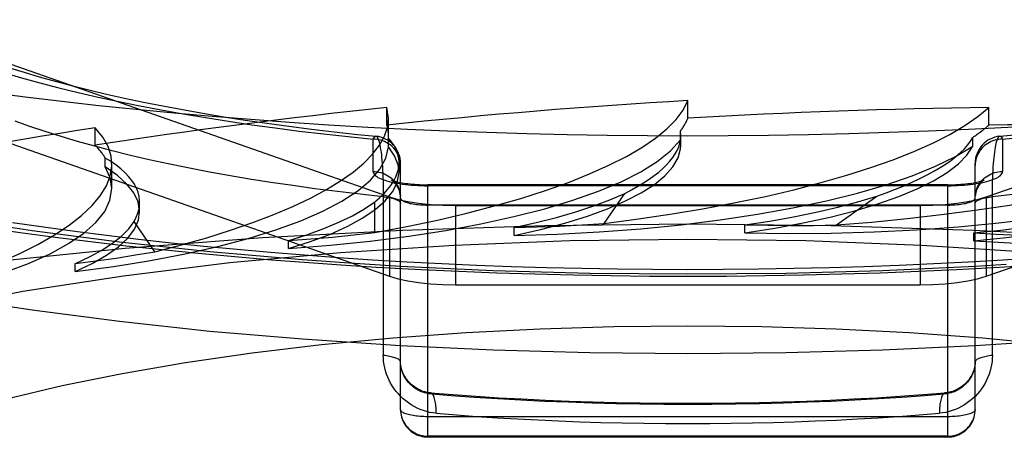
# Model space of a CAD drawing. Header units: inches. Extents: x 0 to 245, y 0 to 158.
# Tile 97 of 159: x 40.765 to 41.125, y 115.126 to 115.282. Entities that reach past the tile are written whole.
import ezdxf

# ---------------------------------------------------------------- set-up
doc = ezdxf.new("R2010")
doc.units = ezdxf.units.IN
doc.header["$LTSCALE"] = 13.4661957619
doc.header["$MEASUREMENT"] = 0
doc.linetypes.add('HIDDEN', pattern=[0.2, 0.1, -0.1])
doc.layers.get('0').update_dxf_attribs({"linetype": 'CONTINUOUS'})
doc.layers.add('DEFAULT_2', color=8, linetype='HIDDEN')

msp = doc.modelspace()

# ---------------------------------------------------------------- linework, layer by layer
at = {"color": 7, "linetype": 'Continuous'}
for p, q in [((40.8708992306, 115.1937703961), (40.8844652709, 115.1928351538)), ((40.8844652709, 115.1928351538), (40.8955778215, 115.1921526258)), ((40.8955778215, 115.1921526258), (40.9119778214, 115.1912485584)), ((41.123345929, 115.1921503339), (41.1352630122, 115.1928871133)), ((41.1503315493, 115.1657549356), (41.1144652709, 115.1634116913))]:
    msp.add_line(p, q, dxfattribs=at)
for points in [[(41.0094652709, 115.2399634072), (40.9947406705, 115.2400132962), (40.9800262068, 115.2401629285), (40.9653319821, 115.2404122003), (40.9506680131, 115.2407609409), (40.9360442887, 115.2412089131), (40.9214708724, 115.2417558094), (40.9069577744, 115.242401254), (40.892514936, 115.2431448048), (40.8781522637, 115.2439859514), (40.8638795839, 115.2449241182), (40.8497066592, 115.2459586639), (40.83564322, 115.2470888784), (40.821698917, 115.2483139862), (40.807883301, 115.249633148), (40.7942058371, 115.25104546), (40.7806759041, 115.2525499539), (40.7673027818, 115.2541455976), (40.7540956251, 115.2558312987), (40.7410634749, 115.2576059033), (40.7282152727, 115.259468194), (40.7155598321, 115.2614168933)], [(41.3158247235, 115.2634506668), (41.3033707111, 115.2614168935), (41.2907152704, 115.2594681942), (41.2778670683, 115.2576059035), (41.2648349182, 115.2558312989), (41.2516277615, 115.2541455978), (41.2382546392, 115.2525499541), (41.2247247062, 115.2510454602), (41.2110472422, 115.2496331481), (41.1972316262, 115.2483139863), (41.1832873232, 115.2470888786), (41.1692238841, 115.245958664), (41.1550509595, 115.2449241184), (41.1407782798, 115.2439859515), (41.1264156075, 115.2431448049), (41.1119727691, 115.2424012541), (41.0974596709, 115.2417558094), (41.0828862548, 115.2412089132), (41.0682625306, 115.2407609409), (41.0535985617, 115.2404122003), (41.0389043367, 115.2401629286), (41.0241898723, 115.2400132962), (41.0094652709, 115.2399634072)], [(40.7038414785, 115.2149343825), (40.7158621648, 115.2127092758), (40.7280420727, 115.2105859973), (40.7403755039, 115.2085635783), (40.7528581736, 115.2066410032), (40.7654839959, 115.2048177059), (40.7782479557, 115.2030930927), (40.7911433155, 115.2014669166), (40.8041642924, 115.1999388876), (40.817303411, 115.198508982), (40.8305537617, 115.1971771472), (40.8439079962, 115.1959434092), (40.8573590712, 115.1948077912), (40.8708992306, 115.1937703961)], [(41.0094652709, 115.1888219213), (41.0235574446, 115.1888721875), (41.0376417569, 115.189022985), (41.0517079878, 115.1892742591), (41.0657481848, 115.1896259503), (41.0797537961, 115.1900779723), (41.0937164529, 115.1906302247), (41.1076276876, 115.1912825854), (41.123345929, 115.1921503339)], [(40.9119778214, 115.1912485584), (40.9257968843, 115.1906051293), (40.9396656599, 115.1900604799), (40.9535758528, 115.1896147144), (40.967519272, 115.1892679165), (40.9814875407, 115.1890201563), (40.9954728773, 115.1888714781), (41.0094652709, 115.1888219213)], [(40.9044652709, 115.1634116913), (40.8685989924, 115.1657549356), (40.8347348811, 115.1686734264), (40.8017577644, 115.172207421), (40.7698431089, 115.1763435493), (40.7391448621, 115.1810562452), (40.7098293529, 115.1863258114)], [(41.0094652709, 115.1605129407), (40.9737054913, 115.1608455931), (40.9383078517, 115.161830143), (40.9044652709, 115.1634116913)], [(41.1144652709, 115.1634116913), (41.08062269, 115.161830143), (41.0452250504, 115.1608455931), (41.0094652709, 115.1605129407)]]:
    msp.add_lwpolyline(points, dxfattribs=at)
at = {"layer": 'DEFAULT_2', "color": 8, "linetype": 'HIDDEN'}
for p, q in [((40.7521596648, 115.2696607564), (40.9004711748, 115.2177445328)), ((41.1184593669, 115.2177445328), (41.266770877, 115.2696607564)), ((40.8995006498, 115.2439877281), (40.8995006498, 115.2504198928)), ((40.9000434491, 115.2464863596), (40.8995006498, 115.2504198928)), ((41.0094652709, 115.2464777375), (41.0094652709, 115.2529099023)), ((41.1194298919, 115.2439877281), (41.1194298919, 115.2504198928)), ((40.9000464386, 115.2402128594), (40.9000464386, 115.2464668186)), ((40.7928772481, 115.2365933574), (40.7928772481, 115.2430255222)), ((40.7521596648, 115.2406829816), (40.9004711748, 115.188766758)), ((40.8944652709, 115.227019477), (40.8944652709, 115.2388439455)), ((40.9000105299, 115.2392374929), (40.9000469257, 115.2402144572)), ((40.9000105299, 115.2360221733), (40.9000105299, 115.2392374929)), ((41.0069189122, 115.2399791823), (41.006760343, 115.2417772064)), ((41.006760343, 115.2385618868), (41.006760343, 115.2417772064)), ((41.0069201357, 115.2366869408), (41.0069201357, 115.2399655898)), ((41.113592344, 115.2362653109), (41.113592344, 115.2394806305)), ((41.1184593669, 115.188766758), (41.266770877, 115.2406829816)), ((41.1244652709, 115.2388439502), (41.1244652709, 115.227019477)), ((41.0069180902, 115.2366785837), (41.006760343, 115.2385618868)), ((40.7965864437, 115.2287233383), (40.7965864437, 115.2319386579)), ((40.7989770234, 115.2207811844), (40.7989770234, 115.2297316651)), ((40.9039217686, 115.2267991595), (40.9039217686, 115.2302214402)), ((40.9044652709, 115.1400861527), (40.9044652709, 115.2299602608)), ((41.1144652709, 115.1400861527), (41.1144652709, 115.2299602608)), ((40.9144652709, 115.1300861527), (40.9144652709, 115.2221838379)), ((41.1044652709, 115.2221838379), (40.9144652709, 115.2221838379)), ((41.1044652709, 115.2218430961), (40.9144652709, 115.2218430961)), ((41.1044652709, 115.1300861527), (41.1044652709, 115.2221838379)), ((40.898169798, 115.2192914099), (40.8981749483, 115.1598615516)), ((40.9004711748, 115.2177445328), (40.9004711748, 115.188766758)), ((40.978917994, 115.2080334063), (40.98641750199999, 115.2190414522)), ((41.0637286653, 115.2074963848), (41.0784998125, 115.21800014)), ((41.1184593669, 115.2177445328), (41.1184593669, 115.188766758)), ((40.8091221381, 115.2124324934), (40.8091221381, 115.2157201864)), ((40.8950354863, 115.2047505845), (40.8950354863, 115.2159284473)), ((41.1044652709, 115.2147720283), (40.9144652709, 115.2147720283)), ((40.9245935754, 115.2145961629), (40.9245935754, 115.1856183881)), ((40.9245935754, 115.2145961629), (41.0943369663, 115.2145961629)), ((41.0943369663, 115.2145961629), (41.0943369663, 115.1856183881)), ((40.8146298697, 115.1977476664), (40.8071303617, 115.2087557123)), ((40.9459696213, 115.2036308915), (40.9459696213, 115.2065552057)), ((41.0302890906, 115.204597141), (41.0302890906, 115.2075214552)), ((41.1139758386, 115.2017591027), (41.1139758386, 115.2046834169)), ((40.8635794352, 115.1988897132), (40.8635794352, 115.2018140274)), ((40.7856219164, 115.1905176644), (40.7856219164, 115.1934419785)), ((40.9044652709, 115.1923894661), (40.8839747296, 115.1937175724)), ((41.1257548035, 115.1931101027), (41.1144652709, 115.1923894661)), ((40.9245935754, 115.1856183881), (41.0943369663, 115.1856183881)), ((41.114231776, 115.1379378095), (41.1143634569, 115.138711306)), ((41.11436095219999, 115.1386454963), (41.1144397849, 115.1393969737)), ((41.1144390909, 115.1393630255), (41.1144652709, 115.1400861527)), ((41.1044652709, 115.1374979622), (40.9144652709, 115.1374979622)), ((41.1044652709, 115.1304268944), (40.9144652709, 115.1304268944)), ((41.1044652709, 115.1300861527), (40.9144652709, 115.1300861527))]:
    msp.add_line(p, q, dxfattribs=at)
for points in [[(40.8839747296, 115.1937175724), (40.8685989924, 115.1947327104), (40.8347348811, 115.1976512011), (40.8017577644, 115.2011851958), (40.7698431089, 115.2053213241), (40.7391448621, 115.21003402), (40.7098293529, 115.2153035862), (40.6820349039, 115.2210990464), (40.6559153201, 115.2273947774), (40.6315904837, 115.2341550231), (40.6091985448, 115.2413487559), (40.5888385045, 115.248936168), (40.5706300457, 115.2568814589), (40.5546492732, 115.2651415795), (40.5409949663, 115.2736766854), (40.5297187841, 115.2824413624), (40.5208965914, 115.291392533), (40.5145545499, 115.3004833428), (40.5107440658, 115.3096683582), (40.5094652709, 115.318900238)], [(40.7616140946, 115.2649166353), (40.7669194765, 115.2632583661), (40.7724684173, 115.2616177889), (40.7782547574, 115.2599994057), (40.7842708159, 115.2584076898), (40.7905114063, 115.2568460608), (40.7969702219, 115.2553179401), (40.8036398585, 115.2538267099), (40.8105118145, 115.2523756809), (40.8175799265, 115.250967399), (40.8248371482, 115.2496043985), (40.8322754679, 115.2482891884), (40.8398861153, 115.2470241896), (40.8476621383, 115.2458113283), (40.85559595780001, 115.244652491), (40.8636791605, 115.243549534), (40.8719028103, 115.2425042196), (40.8802593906, 115.2415179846), (40.888740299, 115.2405922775), (40.8954414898, 115.2399125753)], [(40.7594531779, 115.2631525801), (40.7659442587, 115.2612599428), (40.7726492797, 115.2594179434), (40.7795620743, 115.257628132), (40.7866768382, 115.2558921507), (40.7939870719, 115.25421145), (40.8014866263, 115.2525875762), (40.8091686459, 115.2510218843), (40.8170265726, 115.2495158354), (40.8250533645, 115.2480706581), (40.833242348, 115.2466876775), (40.84158586, 115.245368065), (40.8500763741, 115.2441131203), (40.8587068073, 115.2429237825), (40.86747112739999, 115.2418010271), (40.876358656, 115.2407460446), (40.8853551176, 115.2397605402), (40.8944652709, 115.2388439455)], [(40.8981749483, 115.2178171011), (40.8897221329, 115.2187300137), (40.8813809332, 115.2197092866), (40.8731591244, 115.2207540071), (40.8650643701, 115.2218632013), (40.85710421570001, 115.2230358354), (40.8492860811, 115.2242708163), (40.8416172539, 115.2255669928), (40.83410488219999, 115.2269231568), (40.8267559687, 115.2283380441), (40.8195773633, 115.2298103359), (40.8125757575, 115.2313386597), (40.8057576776, 115.2329215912), (40.799129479, 115.2345576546), (40.79269733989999, 115.236245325), (40.786467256, 115.2379830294), (40.7804450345, 115.2397691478), (40.7746362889, 115.2416020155), (40.7690464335, 115.243479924), (40.763680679, 115.2454011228)], [(40.8944652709, 115.2388439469), (40.8946511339, 115.2392265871), (40.8948386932, 115.2395255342), (40.8950258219, 115.2397401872), (40.89521246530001, 115.239869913), (40.8953980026, 115.2399144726), (40.8954414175, 115.2399125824)], [(40.9044652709, 115.2291846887), (40.904439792, 115.2298737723), (40.9043634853, 115.2305593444), (40.9042367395, 115.2312379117), (40.9040602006, 115.2319060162), (40.9038347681, 115.2325602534), (40.9035615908, 115.2331972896), (40.9032420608, 115.2338138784), (40.9028778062, 115.2344068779), (40.9024706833, 115.2349732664), (40.9020227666, 115.2355101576), (40.9015363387, 115.2360148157), (40.9010138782, 115.236484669), (40.9004580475, 115.2369173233), (40.899871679, 115.2373105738), (40.8992577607, 115.2376624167), (40.898619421, 115.237971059), (40.8979599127, 115.238234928), (40.8972825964, 115.2384526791), (40.8965909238, 115.2386232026), (40.8958884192, 115.2387456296), (40.8951786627, 115.2388193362), (40.8944652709, 115.2388439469)], [(40.8954414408, 115.2399125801), (40.8955818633, 115.2398739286), (40.8957634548, 115.2397486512), (40.895942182, 115.2395393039), (40.8961174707, 115.2392468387), (40.8962887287, 115.238872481), (40.8964554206, 115.2384177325), (40.8966169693, 115.2378843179), (40.8967728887, 115.2372742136), (40.8969226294, 115.2365895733), (40.8970657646, 115.2358327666), (40.8972017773, 115.2350063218), (40.897330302, 115.2341129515), (40.897450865, 115.233155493), (40.8975631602, 115.2321369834), (40.8976667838, 115.2310603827), (40.8977614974, 115.2299288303), (40.8978469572, 115.2287454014), (40.8979229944, 115.2275132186), (40.8979892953, 115.2262356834), (40.8980457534, 115.2249161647), (40.8980921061, 115.2235583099), (40.8981283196, 115.2221658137), (40.8981542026, 115.2207423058), (40.898169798, 115.2192914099)], [(41.1244652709, 115.2388439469), (41.123751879, 115.2388193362), (41.1230421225, 115.2387456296), (41.12233961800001, 115.2386232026), (41.1216479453, 115.2384526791), (41.1209706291, 115.238234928), (41.1203111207, 115.237971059), (41.119672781, 115.2376624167), (41.1190588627, 115.2373105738), (41.1184724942, 115.2369173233), (41.1179166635, 115.236484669), (41.1173942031, 115.2360148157), (41.1169077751, 115.2355101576), (41.1164598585, 115.2349732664), (41.1160527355, 115.2344068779), (41.115688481, 115.2338138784), (41.1153689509, 115.2331972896), (41.1150957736, 115.2325602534), (41.1148703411, 115.2319060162), (41.11469380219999, 115.2312379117), (41.1145670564, 115.2305593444), (41.1144907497, 115.2298737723), (41.1144652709, 115.2291846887)], [(41.1207555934, 115.1598615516), (41.1207607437, 115.2192914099), (41.1207763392, 115.2207423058), (41.1208022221, 115.2221658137), (41.1208384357, 115.2235583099), (41.12088478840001, 115.2249161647), (41.1209412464, 115.2262356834), (41.1210075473, 115.2275132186), (41.1210835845, 115.2287454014), (41.1211690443, 115.2299288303), (41.1212637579, 115.2310603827), (41.1213673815, 115.2321369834), (41.1214796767, 115.233155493), (41.1216002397, 115.2341129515), (41.1217287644, 115.2350063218), (41.1218647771, 115.2358327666), (41.1220079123, 115.2365895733), (41.1221576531, 115.2372742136), (41.1223135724, 115.2378843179), (41.1224751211, 115.2384177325), (41.122641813, 115.238872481), (41.122813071, 115.2392468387), (41.1229883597, 115.2395393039), (41.1231670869, 115.2397486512), (41.1233486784, 115.2398739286), (41.1234891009, 115.2399125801)], [(41.1234890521, 115.2399125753), (41.1301914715, 115.2405924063)], [(41.1234891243, 115.2399125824), (41.1235325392, 115.2399144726), (41.1237180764, 115.239869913), (41.1239047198, 115.2397401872), (41.1240918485, 115.2395255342), (41.1242794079, 115.2392265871), (41.1244652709, 115.2388439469)], [(41.1244652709, 115.2388439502), (41.1335752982, 115.239760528)], [(40.7856219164, 115.1905176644), (40.7997034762, 115.19239854), (40.8130777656, 115.1945482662), (40.8257832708, 115.1969748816), (40.8377045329, 115.1996542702), (40.8487596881, 115.2025719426), (40.8588864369, 115.2057070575), (40.8680111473, 115.209041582), (40.8760859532, 115.2125526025), (40.8830495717, 115.2162193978), (40.8888686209, 115.2200173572), (40.8934953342, 115.2239244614), (40.8969115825, 115.2279122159), (40.89907905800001, 115.2319403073), (40.9000105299, 115.2360221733)], [(40.8635794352, 115.1988897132), (40.8787089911, 115.2001091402), (40.8933224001, 115.2016251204), (40.9074629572, 115.2034438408), (40.9210007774, 115.2055467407), (40.9338455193, 115.2079232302), (40.9459218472, 115.2105555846), (40.9571451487, 115.2134293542), (40.9674529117, 115.2165241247), (40.976770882, 115.219822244), (40.9850496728, 115.2233009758), (40.99222747, 115.2269407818), (40.9982673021, 115.2307144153), (41.0031043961, 115.2345838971), (41.006760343, 115.2385618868)], [(40.9039191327, 115.226801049), (40.9035949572, 115.2294798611), (40.9022980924, 115.2327602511), (40.9000105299, 115.2360221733)], [(40.9459696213, 115.2036308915), (40.9556298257, 115.2058219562), (40.9645483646, 115.208184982), (40.9727481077, 115.2107277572), (40.9801604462, 115.2134269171), (40.986735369, 115.2162679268), (40.9924399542, 115.219232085), (40.9972313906, 115.2223023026), (41.0010893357, 115.2254592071), (41.0039819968, 115.2286849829), (41.0059009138, 115.2319578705), (41.00682464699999, 115.2352467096), (41.0069180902, 115.2366785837)], [(40.9459696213, 115.2036308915), (40.9616874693, 115.2041518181), (40.9770959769, 115.2049879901), (40.9922419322, 115.2061435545), (41.0069849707, 115.2076060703), (41.0212290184, 115.2093691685), (41.0348879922, 115.2114187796), (41.0478688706, 115.2137444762), (41.0600963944, 115.2163289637), (41.0714855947, 115.2191581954), (41.0819725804, 115.2222119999), (41.09148336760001, 115.2254739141), (41.0999632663, 115.2289187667), (41.1073230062, 115.2325120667), (41.113592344, 115.2362653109)], [(41.0302890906, 115.204597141), (41.0412725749, 115.2063207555), (41.0516410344, 115.2082470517), (41.0614222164, 115.2103826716), (41.0705328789, 115.2127076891), (41.0789140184, 115.2152100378), (41.0865206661, 115.2178727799), (41.0932991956, 115.2206810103), (41.0992165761, 115.223616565), (41.1042295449, 115.2266633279), (41.1083151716, 115.2298002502), (41.1114314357, 115.2329976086), (41.113592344, 115.2362653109)], [(40.8091199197, 115.2124322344), (40.8085721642, 115.2159088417), (40.8070276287, 115.2191961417), (40.8045058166, 115.2224415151), (40.8010277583, 115.2256137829), (40.7965864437, 115.2287233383)], [(40.7989771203, 115.2207805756), (40.798407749, 115.2246616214), (40.7965864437, 115.2287233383)], [(41.0302890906, 115.204597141), (41.0461176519, 115.2044037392), (41.0618530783, 115.2045346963), (41.0775442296, 115.2049919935), (41.0930445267, 115.2057696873), (41.1082550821, 115.2068658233), (41.1230816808, 115.2082704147), (41.1374257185, 115.2099773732), (41.1512014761, 115.2119730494), (41.1643158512, 115.2142474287), (41.17669239, 115.2167835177), (41.1882471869, 115.2195684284), (41.1989094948, 115.22257983), (41.2085682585, 115.2257877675), (41.2172604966, 115.2292022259)], [(41.1139758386, 115.2017591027), (41.1259488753, 115.2029628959), (41.13745221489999, 115.2043939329), (41.1485176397, 115.2060575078), (41.1590498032, 115.2079377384), (41.1689825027, 115.2100253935), (41.1782600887, 115.2123058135), (41.1868197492, 115.21476673), (41.1946167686, 115.2173917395), (41.2015977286, 115.2201669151), (41.2077259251, 115.2230725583), (41.212940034, 115.226081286), (41.2172604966, 115.2292022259)], [(40.8635794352, 115.1988897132), (40.8716228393, 115.2014816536), (40.8788204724, 115.2042096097), (40.8851896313, 115.2070822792), (40.8906784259, 115.2100735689), (40.8952473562, 115.2131669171), (40.898876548, 115.2163424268), (40.9015353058, 115.2195813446), (40.9032165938, 115.2228636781), (40.9039010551, 115.2261704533), (40.9039191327, 115.226801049)], [(40.8944652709, 115.227019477), (40.8945015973, 115.2267073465), (40.8946103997, 115.2263970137), (40.894792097, 115.2260877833), (40.8950454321, 115.2257817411), (40.8953697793, 115.2254804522), (40.8957636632, 115.2251847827), (40.8962261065, 115.2248957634), (40.8967549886, 115.2246144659), (40.8973486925, 115.2243419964), (40.8980047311, 115.2240792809), (40.8987210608, 115.223827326), (40.8994947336, 115.2235869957), (40.9003232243, 115.2233592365), (40.9012032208, 115.2231448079), (40.902131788, 115.2229445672), (40.9031052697, 115.2227591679), (40.9041203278, 115.2225893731), (40.9051730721, 115.2224357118), (40.9062599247, 115.2222988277), (40.9073766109, 115.2221791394), (40.9085189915, 115.2220771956), (40.9096830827, 115.2219932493), (40.9108655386, 115.2219276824), (40.9120603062, 115.2218806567), (40.9132593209, 115.2218524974), (40.9144652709, 115.2218430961)], [(40.8944652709, 115.227019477), (40.8951786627, 115.2269948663), (40.8958884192, 115.2269211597), (40.8965909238, 115.2267987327), (40.8972825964, 115.2266282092), (40.8979599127, 115.2264104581), (40.898619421, 115.2261465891), (40.8992577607, 115.2258379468), (40.899871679, 115.2254861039), (40.9004580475, 115.2250928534), (40.9010138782, 115.2246601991), (40.9015363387, 115.2241903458), (40.9020227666, 115.2236856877), (40.9024706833, 115.2231487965), (40.9028778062, 115.222582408), (40.9032420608, 115.2219894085), (40.9035615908, 115.2213728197), (40.9038347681, 115.2207357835), (40.9040602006, 115.2200815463), (40.9042367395, 115.2194134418), (40.9043634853, 115.2187348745), (40.904439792, 115.2180493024)], [(41.1044652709, 115.2218430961), (41.1056712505, 115.2218524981), (41.1068702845, 115.2218806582), (41.1080650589, 115.2219276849), (41.10924751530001, 115.2219932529), (41.1104116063, 115.2220772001), (41.1115539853, 115.2221791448), (41.11267067, 115.2222988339), (41.1137575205, 115.2224357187), (41.1148102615, 115.2225893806), (41.1158253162, 115.2227591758), (41.1167987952, 115.2229445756), (41.1177273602, 115.2231448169), (41.1186073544, 115.223359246), (41.1194358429, 115.2235870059), (41.1202095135, 115.2238273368), (41.1209258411, 115.2240792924), (41.1215818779, 115.2243420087), (41.1221755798, 115.224614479), (41.1227044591, 115.2248957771), (41.1231668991, 115.2251847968), (41.1235607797, 115.2254804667), (41.1238851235, 115.2257817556), (41.1241384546, 115.2260877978), (41.124320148, 115.2263970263), (41.1244289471, 115.2267073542), (41.1244652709, 115.227019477)], [(41.1144652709, 115.2173602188), (41.1144907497, 115.2180493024), (41.1145670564, 115.2187348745), (41.11469380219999, 115.2194134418), (41.1148703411, 115.2200815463), (41.1150957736, 115.2207357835), (41.1153689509, 115.2213728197), (41.115688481, 115.2219894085), (41.1160527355, 115.222582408), (41.1164598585, 115.2231487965), (41.1169077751, 115.2236856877), (41.1173942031, 115.2241903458), (41.1179166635, 115.2246601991), (41.1184724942, 115.2250928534), (41.1190588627, 115.2254861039), (41.119672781, 115.2258379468), (41.1203111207, 115.2261465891), (41.1209706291, 115.2264104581), (41.1216479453, 115.2266282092), (41.12233961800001, 115.2267987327), (41.1230421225, 115.2269211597), (41.123751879, 115.2269948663), (41.1244652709, 115.227019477)], [(40.7144657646, 115.1787691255), (40.72707146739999, 115.1812543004), (40.7388002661, 115.1839724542), (40.7496846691, 115.1869332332), (40.7596271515, 115.1901076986), (40.7685568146, 115.1934779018), (40.7764262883, 115.1970205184), (40.7831751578, 115.20071448), (40.7887716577, 115.2045350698), (40.7931693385, 115.2084591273), (40.7963518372, 115.2124609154), (40.7982868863, 115.2165166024), (40.7989771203, 115.2207805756)], [(40.9012113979, 115.223905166), (40.9011807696, 115.2239222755), (40.9011761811, 115.2239247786), (40.90121053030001, 115.2239083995), (40.9012865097, 115.2238747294), (40.9014075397, 115.2238250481), (40.9015772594, 115.2237606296), (40.9017986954, 115.2236830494), (40.9020753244, 115.223593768), (40.9024089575, 115.2234947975), (40.9028017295, 115.2233879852), (40.9032539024, 115.2232755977), (40.9037657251, 115.2231597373), (40.9043358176, 115.2230426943), (40.9049623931, 115.2229266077), (40.9056427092, 115.2228135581), (40.906373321, 115.2227054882), (40.9071504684, 115.2226041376), (40.9079695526, 115.2225111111), (40.9088262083, 115.2224277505), (40.9097153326, 115.2223552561), (40.9106319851, 115.2222946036), (40.9115706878, 115.2222466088), (40.9125261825, 115.2222118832), (40.91349222, 115.2221908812), (40.9144652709, 115.2221838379)], [(40.9044652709, 115.2173602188), (40.9044383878, 115.2180419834), (40.9043576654, 115.2187205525), (40.9042224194, 115.2193945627), (40.9040363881, 115.2200465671), (40.90380581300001, 115.2206645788), (40.9035405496, 115.2212360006), (40.9032536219, 115.221749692), (40.9029572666, 115.2222014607), (40.9026668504, 115.2225856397), (40.9023900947, 115.2229081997), (40.9021364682, 115.223171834), (40.9019088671, 115.2233849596), (40.9017100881, 115.2235539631), (40.9015414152, 115.2236849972), (40.9014030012, 115.2237837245), (40.9012962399, 115.2238539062), (40.9012213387, 115.2238994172), (40.9012113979, 115.223905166)], [(41.1044652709, 115.2221838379), (41.1054306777, 115.2221907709), (41.1063895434, 115.2222114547), (41.1073384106, 115.2222456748), (41.108271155, 115.2222930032), (41.1091826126, 115.2223528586), (41.1100673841, 115.2224244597), (41.1109206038, 115.2225068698), (41.1117371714, 115.2225989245), (41.1125127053, 115.2226993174), (41.1132426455, 115.2228064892), (41.1139232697, 115.2229187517), (41.1145509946, 115.2230341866), (41.1151229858, 115.2231507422), (41.1156373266, 115.2232662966), (41.116092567, 115.2233785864), (41.116488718, 115.2234854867), (41.1168258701, 115.2235847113), (41.1171061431, 115.2236744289), (41.1173313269, 115.2237526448), (41.1175049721, 115.22381795), (41.117630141, 115.2238688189), (41.1177109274, 115.2239042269), (41.1177500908, 115.2239226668)], [(41.1177500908, 115.2239226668), (41.1177538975, 115.2239244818), (41.1177229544, 115.2239073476), (41.1176607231, 115.2238703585), (41.1175699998, 115.2238123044), (41.1174524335, 115.2237311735), (41.1173102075, 115.2236251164), (41.1171444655, 115.2234912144), (41.1169570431, 115.2233266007), (41.1167494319, 115.2231274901), (41.1165236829, 115.2228897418), (41.1162832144, 115.2226096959), (41.1160314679, 115.2222826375), (41.1157751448, 115.221907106), (41.1155203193, 115.2214803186), (41.115276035, 115.2210043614), (41.1150502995, 115.2204807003), (41.114851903, 115.2199145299), (41.1146883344, 115.2193112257), (41.1145663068, 115.218678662), (41.114491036, 115.2180276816)], [(40.8981749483, 115.2178171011), (40.8987807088, 115.2177483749), (40.8993675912, 115.2176694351), (40.8999330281, 115.2175806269), (40.9004745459, 115.2174823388), (40.9009897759, 115.2173750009), (40.9014764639, 115.2172590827), (40.9019324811, 115.2171350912), (40.9023558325, 115.217003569), (40.9027446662, 115.2168650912), (40.9030972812, 115.2167202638), (40.90341213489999, 115.2165697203), (40.90368785, 115.2164141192), (40.9039232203, 115.2162541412), (40.9041172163, 115.2160904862), (40.9042689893, 115.21592387), (40.9043778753, 115.2157550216), (40.9044433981, 115.2155846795), (40.9044652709, 115.2154135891)], [(40.9004711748, 115.2177445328), (40.9035729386, 115.2168233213), (40.9070954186, 115.2160537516), (40.911088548, 115.2154293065), (40.9154025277, 115.2149695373), (40.9198875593, 115.2146939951), (40.9245935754, 115.2145961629)], [(40.9044652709, 115.2173602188), (40.9044907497, 115.2171755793), (40.9045670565, 115.2169918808), (40.9046938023, 115.2168100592), (40.9048703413, 115.2166310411), (40.9050957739, 115.2164557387), (40.9053689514, 115.2162850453), (40.9056884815, 115.2161198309), (40.9060527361, 115.2159609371), (40.9064598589, 115.2158091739), (40.9069077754, 115.2156653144), (40.9073942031, 115.2155300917), (40.9079166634, 115.215404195), (40.9084724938, 115.2152882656), (40.90905886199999, 115.2151828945), (40.9096727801, 115.2150886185), (40.9103111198, 115.215005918), (40.9109706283, 115.2149352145), (40.9116479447, 115.2148768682), (40.9123396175, 115.2148311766), (40.9130421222, 115.2147983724), (40.9137518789, 115.2147786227), (40.9144652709, 115.2147720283)], [(40.9459841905, 115.2065586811), (40.9539993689, 115.2083518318), (40.9615152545, 115.2102635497), (40.9685423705, 115.2122972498), (40.9750491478, 115.2144426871), (40.9810040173, 115.2166896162), (40.98641750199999, 115.2190414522)], [(41.0303057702, 115.207524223), (41.0394022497, 115.2089299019), (41.0480865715, 115.2104747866), (41.0563713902, 115.2121617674), (41.0642187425, 115.2139821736), (41.0715906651, 115.2159273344), (41.0784998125, 115.21800014)], [(41.0943369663, 115.2145961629), (41.0990429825, 115.2146939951), (41.103528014, 115.2149695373), (41.1078419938, 115.2154293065), (41.1118351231, 115.2160537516), (41.1153576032, 115.2168233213), (41.1184593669, 115.2177445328)], [(41.1044652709, 115.2147720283), (41.1051786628, 115.2147786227), (41.1058884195, 115.2147983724), (41.1065909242, 115.2148311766), (41.107282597, 115.2148768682), (41.1079599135, 115.2149352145), (41.108619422, 115.215005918), (41.1092577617, 115.2150886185), (41.1098716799, 115.2151828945), (41.1104580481, 115.2152882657), (41.1110138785, 115.215404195), (41.1115363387, 115.2155300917), (41.1120227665, 115.2156653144), (41.11247068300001, 115.2158091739), (41.1128778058, 115.2159609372), (41.1132420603, 115.2161198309), (41.1135615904, 115.2162850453), (41.1138347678, 115.2164557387), (41.1140602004, 115.2166310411), (41.1142367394, 115.2168100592), (41.1143634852, 115.2169918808), (41.114439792, 115.2171755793), (41.1144652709, 115.2173602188)], [(41.1139758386, 115.2017591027), (41.1294341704, 115.2008572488), (41.1450184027, 115.2002790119), (41.1607779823, 115.2000241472), (41.1765645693, 115.2000933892), (41.1922794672, 115.2004892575), (41.2078231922, 115.2012061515), (41.2230945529, 115.2022425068), (41.237999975, 115.203588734), (41.2524410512, 115.205239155), (41.2663310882, 115.2071804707), (41.2795788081, 115.2094037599), (41.2920995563, 115.2118902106), (41.3037638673, 115.2146153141), (41.3146148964, 115.21758724)], [(41.1144652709, 115.2154135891), (41.1144871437, 115.2155846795), (41.1145526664, 115.2157550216), (41.1146615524, 115.21592387), (41.1148133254, 115.2160904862), (41.1150073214, 115.2162541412), (41.1152426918, 115.2164141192), (41.1155184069, 115.2165697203), (41.1158332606, 115.2167202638), (41.1161858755, 115.2168650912), (41.1165747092, 115.217003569), (41.1169980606, 115.2171350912), (41.11745407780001, 115.2172590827), (41.1179407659, 115.2173750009), (41.1184559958, 115.2174823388), (41.1189975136, 115.2175806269), (41.1195629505, 115.2176694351), (41.1201498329, 115.2177483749), (41.1207555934, 115.2178171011)], [(41.1292084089, 115.2187300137), (41.1207555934, 115.2178171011)], [(40.8635914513, 115.2018181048), (40.8702817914, 115.2039442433), (40.8764008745, 115.2061647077), (40.8819567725, 115.2084833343), (40.8869252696, 115.2108886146), (40.8912821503, 115.2133690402), (40.8950354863, 115.2159284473)], [(40.7856219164, 115.1905176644), (40.7918041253, 115.1934317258), (40.7970621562, 115.1964417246), (40.8014072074, 115.1995570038), (40.8048056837, 115.2027495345), (40.8072297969, 115.2060012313), (40.8086733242, 115.2092916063), (40.8091199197, 115.2124322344)], [(41.1139941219, 115.204685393), (41.1238955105, 115.2056608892), (41.1334843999, 115.2067920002), (41.1427751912, 115.2080810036), (41.1517246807, 115.2095210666), (41.1602896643, 115.2111053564), (41.1684845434, 115.2128361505)], [(41.0094652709, 115.207777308), (40.9571709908, 115.2072175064), (40.9052339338, 115.2055419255), (40.8540088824, 115.2027620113), (40.8038457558, 115.1988967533), (40.755087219, 115.1939725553), (40.7080663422, 115.1880230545), (40.6631043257, 115.181088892), (40.6205083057, 115.1732174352), (40.5805692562, 115.1644624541), (40.5435600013, 115.1548837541), (40.5097333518, 115.1445467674), (40.4793203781, 115.1335221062), (40.4525288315, 115.12188508), (40.4295417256, 115.1097151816), (40.4105160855, 115.0970955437), (40.3955818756, 115.0841123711), (40.3848411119, 115.0708543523), (40.3783671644, 115.0574120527), (40.376204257, 115.0438772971)], [(41.0094652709, 115.1911730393), (40.9965430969, 115.1912168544), (40.9836384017, 115.1913480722), (40.9707467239, 115.1915667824), (40.9578814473, 115.1918727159), (40.9450515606, 115.1922657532), (40.9322657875, 115.1927455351), (40.9195329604, 115.1933118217), (40.9068617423, 115.1939641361), (40.894260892, 115.1947021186), (40.8817389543, 115.1955251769), (40.8693045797, 115.1964328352), (40.8569662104, 115.1974243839), (40.8447324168, 115.1984992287), (40.8326114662, 115.199656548), (40.8206117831, 115.2008956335), (40.8087414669, 115.2022155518), (40.7970087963, 115.2036154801), (40.7854216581, 115.2050943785), (40.7739881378, 115.2066513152), (40.7627159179, 115.2082851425)], [(40.7856310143, 115.1934465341), (40.7907932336, 115.1958410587), (40.7953295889, 115.1983028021), (40.7992454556, 115.2008359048), (40.8025247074, 115.2034279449), (40.8051512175, 115.2060665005), (40.8071303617, 115.2087557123)], [(40.9459841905, 115.2065586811), (40.9543196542, 115.2067916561), (40.9625871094, 115.2071151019), (40.970786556, 115.2075290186), (40.978917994, 115.2080334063)], [(41.6427262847, 115.0438772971), (41.6405633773, 115.0574120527), (41.63408942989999, 115.0708543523), (41.6233486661, 115.0841123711), (41.6084144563, 115.0970955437), (41.5893888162, 115.1097151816), (41.5664017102, 115.12188508), (41.5396101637, 115.1335221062), (41.5091971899, 115.1445467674), (41.4753705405, 115.1548837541), (41.4383612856, 115.1644624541), (41.398422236, 115.1732174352), (41.355826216, 115.181088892), (41.3108641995, 115.1880230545), (41.2638433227, 115.1939725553), (41.2150847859, 115.1988967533), (41.1649216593, 115.2027620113), (41.11369660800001, 115.2055419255), (41.0617595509, 115.2072175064), (41.0094652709, 115.207777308)], [(41.0303057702, 115.207524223), (41.0386709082, 115.207379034), (41.04702977, 115.207325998), (41.0553823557, 115.2073651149), (41.0637286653, 115.2074963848)], [(40.8635914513, 115.2018181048), (40.8716439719, 115.2024221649), (40.8795688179, 115.2031122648), (40.8873659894, 115.2038884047), (40.8950354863, 115.2047505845)], [(41.1139941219, 115.204685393), (41.1221347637, 115.2041664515), (41.1303310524, 115.2037385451), (41.1385829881, 115.2034016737), (41.1468905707, 115.2031558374)], [(41.0094652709, 115.2022432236), (40.9663792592, 115.2016888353), (40.924113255, 115.2000674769), (40.8824701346, 115.1973636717), (40.8420412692, 115.1936238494), (40.8032363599, 115.1888693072), (40.7664032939, 115.1831599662), (40.7319278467, 115.1765374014), (40.7001060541, 115.1690779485), (40.6712849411, 115.1608418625), (40.6456973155, 115.1519189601), (40.6236381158, 115.1423858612), (40.6052679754, 115.1323424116), (40.5908184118, 115.1218786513), (40.5803717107, 115.1111006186), (40.5740870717, 115.1001083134), (40.5719652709, 115.0890098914)], [(41.4469652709, 115.0890098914), (41.44484347, 115.1001083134), (41.438558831, 115.1111006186), (41.42811213, 115.1218786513), (41.4136625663, 115.1323424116), (41.3952924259, 115.1423858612), (41.3732332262, 115.1519189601), (41.3476456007, 115.1608418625), (41.3188244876, 115.1690779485), (41.287002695, 115.1765374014), (41.2525272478, 115.1831599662), (41.2156941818, 115.1888693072), (41.1768892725, 115.1936238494), (41.1364604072, 115.1973636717), (41.0948172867, 115.2000674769), (41.0525512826, 115.2016888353), (41.0094652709, 115.2022432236)], [(40.7856310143, 115.1934465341), (40.79315592, 115.1944033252), (40.8004973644, 115.195439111), (40.8076553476, 115.1965538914), (40.8146298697, 115.1977476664)], [(41.1371918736, 115.1955251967), (41.1246699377, 115.1947021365), (41.1120690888, 115.193964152), (41.0993978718, 115.1933118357), (41.0866650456, 115.192745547), (41.0738792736, 115.1922657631), (41.0610493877, 115.1918727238), (41.0481841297, 115.1915667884), (41.0352924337, 115.1913480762), (41.0223876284, 115.1912168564), (41.0094652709, 115.1911730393)], [(41.0094652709, 115.1894907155), (40.9737054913, 115.1898233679), (40.9383078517, 115.1908079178), (40.9044652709, 115.1923894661)], [(41.1144652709, 115.1923894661), (41.08062269, 115.1908079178), (41.0452250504, 115.1898233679), (41.0094652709, 115.1894907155)], [(40.9004711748, 115.188766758), (40.9035729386, 115.1878455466), (40.9070954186, 115.1870759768), (40.911088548, 115.1864515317), (40.9154025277, 115.1859917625), (40.9198875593, 115.1857162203), (40.9245935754, 115.1856183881)], [(41.0943369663, 115.1856183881), (41.0990429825, 115.1857162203), (41.103528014, 115.1859917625), (41.1078419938, 115.1864515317), (41.1118351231, 115.1870759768), (41.1153576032, 115.1878455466), (41.1184593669, 115.188766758)], [(40.7605003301, 115.1440076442), (40.78087368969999, 115.1488673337), (40.802695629, 115.1533064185), (40.8258973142, 115.1572992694), (40.8502638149, 115.1608137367), (40.8756386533, 115.1638135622), (40.9017776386, 115.1662854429), (40.928462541, 115.1682020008), (40.9554589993, 115.1695692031), (40.9824215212, 115.1703834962), (41.0094652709, 115.1706460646)], [(41.0094652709, 115.1706460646), (41.0365296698, 115.1703830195), (41.0635098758, 115.1695676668), (41.090521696, 115.1681986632), (41.1172177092, 115.1662800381), (41.1433613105, 115.1638061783), (41.1687358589, 115.1608046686), (41.1930970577, 115.157289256), (41.2162912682, 115.1532958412), (41.2381063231, 115.1488564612), (41.2584735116, 115.1439964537), (41.2772828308, 115.138742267), (41.29444599, 115.1331226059), (41.309871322, 115.1271603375), (41.3234589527, 115.1208994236), (41.3350975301, 115.1143760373)], [(40.9044652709, 115.1574580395), (40.9044433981, 115.15762913), (40.9043778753, 115.157799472), (40.9042689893, 115.1579683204), (40.9041172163, 115.1581349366), (40.9039232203, 115.1582985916), (40.90368785, 115.1584585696), (40.90341213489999, 115.1586141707), (40.9030972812, 115.1587647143), (40.9027446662, 115.1589095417), (40.9023558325, 115.1590480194), (40.9019324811, 115.1591795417), (40.9014764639, 115.1593035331), (40.9009897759, 115.1594194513), (40.9004745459, 115.1595267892), (40.8999330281, 115.1596250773), (40.8993675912, 115.1597138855), (40.8987807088, 115.1597928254), (40.8981749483, 115.1598615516)], [(40.917529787, 115.138738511), (40.9163504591, 115.1388730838), (40.9151757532, 115.1390808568), (40.9140029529, 115.1393622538), (40.9128402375, 115.1397159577), (40.9116930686, 115.1401415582), (40.9105667, 115.1406366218), (40.9094665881, 115.1411996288), (40.9083974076, 115.1418273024), (40.9073642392, 115.1425171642), (40.9063711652, 115.1432651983), (40.9054228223, 115.1440680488), (40.9045225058, 115.1449211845), (40.9036744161, 115.1458202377), (40.9028803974, 115.1467613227), (40.9021433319, 115.1477400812), (40.9014642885, 115.1487535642), (40.9008447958, 115.1497986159), (40.9002863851, 115.1508715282), (40.8997904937, 115.1519697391), (40.8993589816, 115.1530866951), (40.8989941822, 115.154217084), (40.898696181, 115.1553546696), (40.8984663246, 115.1564931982), (40.8983032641, 115.1576274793), (40.8982060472, 115.1587493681), (40.8981749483, 115.1598615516)], [(41.1207555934, 115.1598615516), (41.1207244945, 115.1587493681), (41.1206272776, 115.1576274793), (41.1204642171, 115.1564931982), (41.1202343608, 115.1553546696), (41.1199363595, 115.154217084), (41.1195715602, 115.1530866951), (41.119140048, 115.1519697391), (41.1186441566, 115.1508715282), (41.1180857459, 115.1497986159), (41.1174662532, 115.1487535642), (41.1167872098, 115.1477400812), (41.1160501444, 115.1467613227), (41.1152561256, 115.1458202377), (41.114408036, 115.1449211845), (41.1135077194, 115.1440680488), (41.1125593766, 115.1432651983), (41.1115663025, 115.1425171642), (41.1105331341, 115.1418273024), (41.1094639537, 115.1411996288), (41.1083638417, 115.1406366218), (41.1072374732, 115.1401415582), (41.1060903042, 115.1397159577), (41.1049275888, 115.1393622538), (41.1037547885, 115.1390808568), (41.1025800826, 115.1388730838), (41.10140075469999, 115.138738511)], [(41.1207555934, 115.1598615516), (41.1201498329, 115.1597928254), (41.1195629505, 115.1597138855), (41.1189975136, 115.1596250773), (41.1184559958, 115.1595267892), (41.1179407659, 115.1594194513), (41.11745407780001, 115.1593035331), (41.1169980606, 115.1591795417), (41.1165747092, 115.1590480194), (41.1161858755, 115.1589095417), (41.1158332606, 115.1587647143), (41.1155184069, 115.1586141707), (41.1152426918, 115.1584585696), (41.1150073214, 115.1582985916), (41.1148133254, 115.1581349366), (41.1146615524, 115.1579683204), (41.1145526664, 115.157799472), (41.1144871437, 115.15762913), (41.1144652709, 115.1574580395)], [(40.9149700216, 115.1462725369), (40.9142389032, 115.1463817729), (40.9135067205, 115.1465423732), (40.9127793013, 115.1467534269), (40.9120616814, 115.1470134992), (40.9113590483, 115.147320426), (40.9106763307, 115.1476714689), (40.9100182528, 115.148063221), (40.9093892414, 115.1484916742), (40.9087928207, 115.1489526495), (40.9082326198, 115.1494411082), (40.9077098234, 115.1499534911), (40.9072258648, 115.1504857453), (40.9067814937, 115.1510342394), (40.9063772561, 115.1515953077), (40.90601339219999, 115.1521654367), (40.9056900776, 115.1527407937), (40.9054063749, 115.1533193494), (40.9051616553, 115.1538985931), (40.9049548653, 115.1544772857), (40.90478515, 115.1550542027), (40.9046519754, 115.1556276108), (40.9045547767, 115.1561961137), (40.9044931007, 115.156758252), (40.9044664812, 115.1573132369), (40.9044652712, 115.1574556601)], [(40.9144652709, 115.1459341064), (40.9138571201, 115.1460542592), (40.9132490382, 115.1462113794), (40.9126430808, 115.1464059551), (40.9120423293, 115.1466371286), (40.9114496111, 115.1469040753), (40.9108676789, 115.1472056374), (40.9102992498, 115.1475404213), (40.9097468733, 115.1479068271), (40.9092130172, 115.148303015), (40.9086999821, 115.1487269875), (40.9082099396, 115.1491765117), (40.9077448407, 115.1496493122), (40.9073066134, 115.1501427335), (40.9068964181, 115.1506547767), (40.9065155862, 115.1511829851), (40.9061647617, 115.1517257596), (40.905844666, 115.1522813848), (40.9055561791, 115.1528478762), (40.9052998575, 115.1534237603), (40.9050770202, 115.1540057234), (40.9048884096, 115.1545908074), (40.9047345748, 115.1551759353), (40.9046157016, 115.1557578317), (40.904531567, 115.1563339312), (40.9044817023, 115.156901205), (40.9044652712, 115.1574555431)], [(41.1144652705, 115.1574557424), (41.1144634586, 115.1572807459), (41.1144348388, 115.1567259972), (41.1143712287, 115.1561641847), (41.1142721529, 115.1555960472), (41.114137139, 115.1550230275), (41.1139655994, 115.1544464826), (41.1137569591, 115.1538681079), (41.1135103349, 115.1532891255), (41.1132246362, 115.1527107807), (41.1128991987, 115.1521355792), (41.1125330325, 115.1515655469), (41.1121263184, 115.1510045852), (41.1116792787, 115.1504562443), (41.111192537, 115.1499243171), (41.1106667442, 115.1494123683), (41.1101039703, 115.1489250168), (41.1095062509, 115.1484663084), (41.1088769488, 115.1480407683), (41.1082196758, 115.1476523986), (41.1075383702, 115.1473047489), (41.106837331, 115.1470009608), (41.1061210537, 115.1467436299), (41.1053942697, 115.1465348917), (41.1046615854, 115.1463762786), (41.1039282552, 115.1462688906), (41.1036350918, 115.1462403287)], [(41.1144652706, 115.1574556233), (41.1144488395, 115.156901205), (41.11439897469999, 115.1563339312), (41.1143148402, 115.1557578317), (41.114195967, 115.1551759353), (41.1140421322, 115.1545908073), (41.1138535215, 115.1540057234), (41.1136306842, 115.1534237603), (41.1133743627, 115.1528478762), (41.1130858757, 115.1522813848), (41.11276578, 115.1517257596), (41.1124149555, 115.1511829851), (41.1120341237, 115.1506547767), (41.1116239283, 115.1501427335), (41.111185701, 115.1496493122), (41.1107206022, 115.1491765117), (41.1102305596, 115.1487269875), (41.1097175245, 115.148303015), (41.1091836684, 115.1479068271), (41.1086312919, 115.1475404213), (41.1080628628, 115.1472056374), (41.1074809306, 115.1469040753), (41.1068882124, 115.1466371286), (41.1062874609, 115.1464059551), (41.1056815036, 115.1462113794), (41.1050734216, 115.1460542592), (41.1044652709, 115.1459341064)], [(40.9152954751, 115.1462403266), (40.9151166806, 115.1462370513), (40.914901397, 115.1461864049), (40.9146838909, 115.1460852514), (40.9144652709, 115.1459341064)], [(40.9144652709, 115.1459338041), (40.9228641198, 115.1452680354), (40.9313244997, 115.1446645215), (40.9398495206, 115.1441230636), (40.9484298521, 115.1436442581), (40.9570595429, 115.1432285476), (40.9657315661, 115.1428761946), (40.9744394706, 115.1425875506), (40.9831755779, 115.1423627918), (40.9919322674, 115.1422021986), (41.0007029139, 115.1421058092), (41.0094807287, 115.1420737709), (41.0182585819, 115.1421060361), (41.0270294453, 115.1422026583), (41.0357862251, 115.1423634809), (41.0445217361, 115.1425884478), (41.0532292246, 115.1428773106), (41.061902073, 115.1432299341), (41.0705326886, 115.1436459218), (41.0791150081, 115.1441251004), (41.0876378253, 115.1446666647), (41.0960862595, 115.1452696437), (41.1044652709, 115.1459343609)], [(40.917529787, 115.138738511), (40.917521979, 115.1394213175), (40.9174985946, 115.1400880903), (40.9174597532, 115.1407354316), (40.9174056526, 115.1413600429), (40.9173365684, 115.1419587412), (40.9172528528, 115.1425284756), (40.9171549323, 115.143066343), (40.9170433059, 115.1435696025), (40.9169185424, 115.1440356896), (40.9167812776, 115.1444622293), (40.916632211, 115.1448470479), (40.9164721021, 115.1451881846), (40.9163017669, 115.1454839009), (40.9161220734, 115.14573269), (40.9159339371, 115.1459332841), (40.9157383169, 115.1460846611), (40.9155362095, 115.1461860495), (40.9153286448, 115.1462369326), (40.9149700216, 115.1462725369)], [(40.915295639, 115.146240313), (40.9236023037, 115.1455815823), (40.9319810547, 115.1449836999), (40.9404251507, 115.1444472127), (40.9489273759, 115.1439726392), (40.9574805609, 115.1435604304), (40.966077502, 115.1432109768), (40.9747109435, 115.1429246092), (40.9833736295, 115.142701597), (40.9920582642, 115.1425421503), (41.0007575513, 115.142446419), (41.0094641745, 115.1424144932), (41.0181708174, 115.1424464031), (41.0268701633, 115.1425421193), (41.0355548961, 115.1427015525), (41.044217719, 115.1429245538), (41.0528513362, 115.143210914), (41.0614484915, 115.1435603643), (41.0700019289, 115.1439725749), (41.0785044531, 115.1444471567), (41.086948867, 115.1449836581), (41.0953279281, 115.145581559), (41.1036349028, 115.146240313)], [(41.1036349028, 115.146240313), (41.1036018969, 115.1462369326), (41.1033943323, 115.1461860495), (41.1031922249, 115.1460846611), (41.1029966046, 115.1459332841), (41.1028084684, 115.14573269), (41.1026287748, 115.1454839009), (41.1024584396, 115.1451881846), (41.1022983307, 115.1448470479), (41.1021492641, 115.1444622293), (41.1020119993, 115.1440356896), (41.1018872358, 115.1435696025), (41.1017756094, 115.143066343), (41.1016776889, 115.1425284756), (41.1015939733, 115.1419587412), (41.1015248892, 115.1413600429), (41.1014707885, 115.1407354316), (41.1014319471, 115.1400880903), (41.1014085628, 115.1394213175), (41.10140075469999, 115.138738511)], [(41.1044652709, 115.1459341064), (41.1042466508, 115.1460852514), (41.1040291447, 115.1461864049), (41.1038138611, 115.1462370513), (41.1036350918, 115.1462403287)], [(40.9044652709, 115.1400861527), (40.9044906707, 115.1393981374), (40.9045668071, 115.1387131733), (40.904693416, 115.1380346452), (40.9048698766, 115.1373663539), (40.905095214, 115.1367120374), (40.90536830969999, 115.1360749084), (40.905687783, 115.1354581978), (40.9060519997, 115.1348650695), (40.9064590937, 115.1342985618), (40.9069069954, 115.133761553), (40.9073934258, 115.1332567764), (40.9079159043, 115.1327868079), (40.9084717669, 115.132354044), (40.9090581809, 115.1319606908), (40.9096721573, 115.1316087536), (40.9103105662, 115.1313000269), (40.9109701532, 115.1310360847), (40.9116475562, 115.1308182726), (40.9123393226, 115.1306477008), (40.9130419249, 115.1305252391), (40.9137517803, 115.1304515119), (40.9144652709, 115.1304268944)], [(40.9144652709, 115.1374979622), (40.913751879, 115.1375045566), (40.9130421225, 115.1375243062), (40.912339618, 115.1375571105), (40.9116479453, 115.1376028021), (40.9109706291, 115.1376611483), (40.9103111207, 115.1377318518), (40.909672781, 115.1378145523), (40.9090588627, 115.1379088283), (40.9084724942, 115.1380141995), (40.9079166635, 115.1381301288), (40.9073942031, 115.1382560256), (40.9069077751, 115.1383912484), (40.9064598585, 115.1385351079), (40.9060527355, 115.1386868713), (40.905688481, 115.138845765), (40.9053689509, 115.1390109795), (40.9050957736, 115.1391816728), (40.9048703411, 115.1393569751), (40.9046938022, 115.1395359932), (40.9045670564, 115.1397178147), (40.9044907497, 115.1399015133), (40.9044652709, 115.1400861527)], [(40.9044883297, 115.1394074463), (40.904556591, 115.138737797), (40.904670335, 115.1380713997), (40.9048250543, 115.1374279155), (40.9050064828, 115.1368409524), (40.9052227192, 115.1362683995), (40.905497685, 115.1356609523), (40.905809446, 115.1350784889), (40.90611781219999, 115.134579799), (40.9064490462, 115.1341078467), (40.9068337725, 115.1336239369), (40.9072633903, 115.1331483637), (40.9077459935, 115.1326799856), (40.9082573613, 115.1322463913), (40.9087561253, 115.1318760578), (40.9092728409, 115.1315398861), (40.909835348, 115.1312225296), (40.910432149, 115.1309355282), (40.9110610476, 115.1306834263), (40.9117179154, 115.1304709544), (40.9123986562, 115.1303020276), (40.9130968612, 115.1301802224), (40.9138061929, 115.1301078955), (40.9144652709, 115.1300861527)], [(40.917529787, 115.138738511), (40.9248622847, 115.1381542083), (40.9322593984, 115.1376179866), (40.9397207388, 115.1371301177), (40.9472288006, 115.1366918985), (40.9547602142, 115.1363045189), (40.9623307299, 115.1359670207), (40.9699342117, 115.1356797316), (40.9776139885, 115.1354415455), (40.9854174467, 115.1352525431), (40.9933279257, 115.1351150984), (41.0013463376, 115.1350311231), (41.0094652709, 115.1350026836)], [(41.0094652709, 115.1350026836), (41.0174479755, 115.1350301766), (41.025333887, 115.135111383), (41.0330954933, 115.1352439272), (41.0407950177, 115.1354272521), (41.0484932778, 115.1356625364), (41.0561659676, 115.1359492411), (41.0638149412, 115.1362875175), (41.071422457, 115.1366766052), (41.0789624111, 115.1371148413), (41.086462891, 115.1376036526), (41.0939474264, 115.1381450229), (41.10140075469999, 115.138738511)], [(41.1144652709, 115.1400861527), (41.1144397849, 115.1399014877), (41.1143634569, 115.1397177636), (41.1142366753, 115.1395359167), (41.1140600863, 115.1393568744), (41.1138345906, 115.1391815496), (41.1135613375, 115.139010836), (41.1132417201, 115.1388456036), (41.112877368, 115.1386866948), (41.1124701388, 115.1385349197), (41.1120221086, 115.1383910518), (41.1115355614, 115.1382558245), (41.1110129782, 115.138129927), (41.1104570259, 115.1380140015), (41.1098705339, 115.1379086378), (41.1092564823, 115.1378143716), (41.1086180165, 115.1377316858), (41.107958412, 115.1376610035), (41.1072810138, 115.1376026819), (41.1065891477, 115.1375570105), (41.1058866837, 115.1375242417), (41.1051775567, 115.1375045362), (41.1044652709, 115.1374979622)], [(41.1044652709, 115.1304268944), (41.1051775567, 115.1304514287), (41.1058866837, 115.1305249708), (41.1065891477, 115.1306472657), (41.1072810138, 115.1308177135), (41.107958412, 115.1310353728), (41.1086180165, 115.1312991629), (41.1092564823, 115.1316077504), (41.1098705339, 115.1319595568), (41.1104570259, 115.1323527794), (41.1110129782, 115.1327854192), (41.1115355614, 115.1332552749), (41.1120221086, 115.1337599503), (41.1124701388, 115.1342968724), (41.112877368, 115.1348633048), (41.1132417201, 115.1354563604), (41.1135613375, 115.1360730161), (41.1138345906, 115.1367101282), (41.1140600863, 115.1373644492), (41.1142366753, 115.1380326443)], [(41.1044652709, 115.1300861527), (41.1051930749, 115.1301126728), (41.1059111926, 115.1301912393), (41.1066190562, 115.1303208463), (41.1073130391, 115.1305002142), (41.1079896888, 115.1307278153), (41.1086469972, 115.1310024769), (41.1092819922, 115.1313226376), (41.109892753, 115.1316871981), (41.1104781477, 115.1320958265), (41.1110313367, 115.1325438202), (41.1115446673, 115.1330234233), (41.1120220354, 115.1335367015), (41.1124645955, 115.1340852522), (41.1128690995, 115.1346662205), (41.1132340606, 115.1352790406), (41.1135547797, 115.1359171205), (41.1138272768, 115.1365714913), (41.11405302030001, 115.1372444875), (41.114231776, 115.1379378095)]]:
    msp.add_lwpolyline(points, dxfattribs=at)
for centre, start, end in [((40.8944652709, 115.2299603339), 8e-10, 84.397556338), ((41.1244652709, 115.2299603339), 95.6024436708, 179.9999999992)]:
    msp.add_arc(centre, 0.01, start, end, dxfattribs=at)
for centre, major_axis, ratio, start_param, end_param in [((41.0094652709, 115.0890098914), (0.6331733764, 0.03930724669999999), 0.268017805, 1.728692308, 1.9032252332), ((40.8123179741, 115.2465128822), (0.198117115, 0.0124172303), 0.2578736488, -1.1563050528, -0.1164541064), ((41.0094652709, 115.0890098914), (0.6331783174, 0.03968521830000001), 0.2578736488, 1.5546351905, 1.7291681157), ((40.9287227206, 115.2528053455), (0.1981200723, 0.0121619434), 0.2477856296, -1.3298864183, -0.2900354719), ((41.0094652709, 115.0890098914), (0.6331877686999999, 0.0388693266), 0.2477856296, 1.381053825, 1.5555867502), ((40.7019034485, 115.235084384), (0.198115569, 0.0122989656), 0.268017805, -0.9822479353, -0.0168576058), ((40.8123179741, 115.2400544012), (0.1981200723, 0.0121619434), 0.2477856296, -0.2087809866, -0.1155025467), ((41.0094652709, 115.0890098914), (0.633174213, 0.0377260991), 0.2779146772, 1.9033048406, 2.0778377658), ((40.6008340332, 115.2188671), (0.1981158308, 0.0118042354), 0.2779146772, -0.8076354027, 0.2322155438), ((40.7019034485, 115.228625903), (0.198117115, 0.0124172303), 0.2578736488, -0.0161895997, 0.0580788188), ((41.0475807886, 115.2537705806), (0.1981239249, 0.0115463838), 0.2380506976, -1.503082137, -0.4632311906), ((40.9287227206, 115.2463468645), (0.1981239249, 0.0115463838), 0.2380506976, -0.3819767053, -0.2886982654), ((41.0094652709, 115.0890098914), (0.6332000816, 0.0369020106), 0.2380506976, 1.2078581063, 1.3823910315), ((40.7396323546, 115.2206334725), (0.1642679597, 0.0102956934), 0.2578736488, 5.93661848, 6.4856657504), ((40.8426307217, 115.2305212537), (0.1642704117, 0.0100840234), 0.2477856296, -0.5201481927, -0.0153513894), ((40.9506982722, 115.2356297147), (0.1642736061, 0.0095736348), 0.2380506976, -0.6933439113, -0.144296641), ((40.6008340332, 115.212408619), (0.198115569, 0.0122989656), 0.268017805, 0.1388574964, 0.2321359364), ((40.6448327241, 115.2062668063), (0.1642666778, 0.0101976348), 0.268017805, 6.1106755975, 6.659722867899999)]:
    msp.add_ellipse(centre, major_axis=major_axis, ratio=ratio, start_param=start_param, end_param=end_param, dxfattribs=at)

doc.saveas('drawing.dxf')
